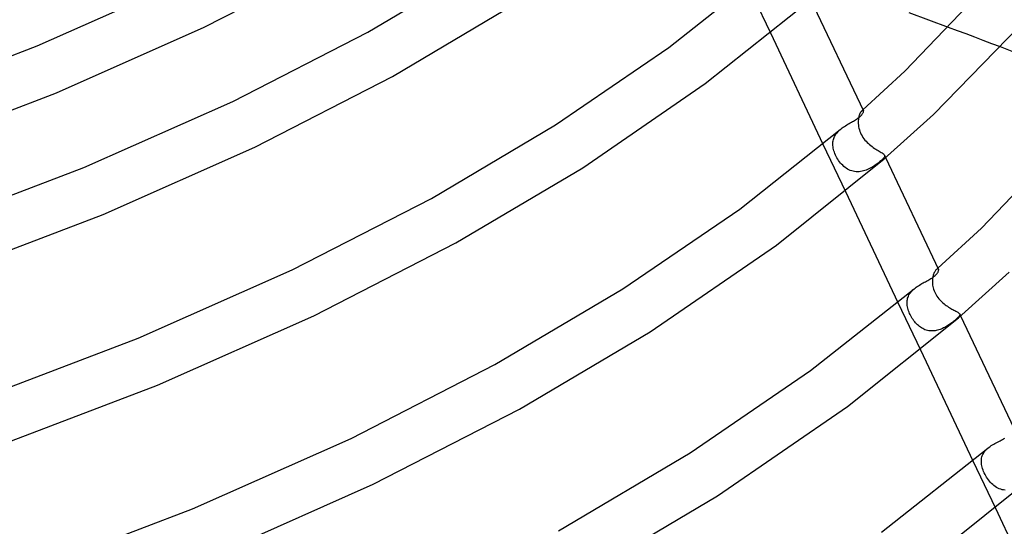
# Model space of a CAD drawing. Header units: millimetres. Extents: x -374 to 374, y -188 to 321.
# Tile 82 of 112: x 130 to 208, y 99 to 138. Entities that reach past the tile are written whole.
import ezdxf

# ---------------------------------------------------------------- set-up
doc = ezdxf.new("R2010")
doc.units = ezdxf.units.MM
doc.layers.add('HIDDEN', color=7, linetype='Continuous')
doc.layers.add('THICK', color=7, linetype='Continuous')

msp = doc.modelspace()

# ---------------------------------------------------------------- linework, layer by layer
at = {"layer": 'HIDDEN'}
for p, q in [((187.386, 141.06), (189.151, 137.335)), ((203.871, 137.516), (203.187, 137.769)), ((204.554, 137.261), (203.871, 137.516)), ((205.235, 137.006), (204.554, 137.261)), ((205.915, 136.75), (205.235, 137.006)), ((206.593, 136.494), (205.915, 136.75)), ((207.269, 136.237), (206.593, 136.494)), ((196.228, 131.047), (196.199, 130.989)), ((196.257, 131.097), (196.228, 131.047)), ((196.287, 131.141), (196.257, 131.097)), ((196.317, 131.176), (196.287, 131.141)), ((196.346, 131.205), (196.317, 131.176)), ((196.375, 131.228), (196.346, 131.205)), ((196.346, 131.205), (196.362, 131.219)), ((196.362, 131.219), (196.378, 131.233)), ((196.403, 131.242), (196.375, 131.228)), ((196.378, 131.233), (196.393, 131.247)), ((196.393, 131.247), (196.409, 131.261)), ((196.427, 131.247), (196.403, 131.242)), ((196.409, 131.261), (196.425, 131.275)), ((196.425, 131.275), (196.441, 131.289)), ((196.447, 131.245), (196.427, 131.247)), ((196.463, 131.236), (196.447, 131.245)), ((196.474, 131.219), (196.463, 131.236)), ((196.067, 130.418), (196.064, 130.318)), ((196.064, 130.318), (196.067, 130.202)), ((196.075, 130.514), (196.067, 130.418)), ((196.088, 130.606), (196.075, 130.514)), ((196.104, 130.694), (196.088, 130.606)), ((196.123, 130.776), (196.104, 130.694)), ((196.146, 130.853), (196.123, 130.776)), ((196.171, 130.924), (196.146, 130.853)), ((196.199, 130.989), (196.171, 130.924)), ((194.357, 129.437), (194.421, 129.514)), ((194.421, 129.514), (194.489, 129.588)), ((194.489, 129.588), (194.562, 129.659)), ((194.562, 129.659), (194.64, 129.728)), ((196.067, 130.202), (196.077, 130.082)), ((196.077, 130.082), (196.094, 129.959)), ((196.094, 129.959), (196.12, 129.836)), ((196.12, 129.836), (196.153, 129.712)), ((196.153, 129.712), (196.195, 129.589)), ((196.195, 129.589), (196.244, 129.467)), ((194.067, 128.677), (194.075, 128.766)), ((194.075, 128.766), (194.088, 128.854)), ((194.088, 128.854), (194.108, 128.941)), ((194.108, 128.941), (194.134, 129.028)), ((194.134, 129.028), (194.166, 129.113)), ((194.166, 129.113), (194.204, 129.196)), ((194.204, 129.196), (194.249, 129.278)), ((194.249, 129.278), (194.3, 129.359)), ((194.3, 129.359), (194.357, 129.437)), ((196.244, 129.467), (196.302, 129.346)), ((196.302, 129.346), (196.367, 129.229)), ((196.367, 129.229), (196.438, 129.116)), ((196.438, 129.116), (196.515, 129.008)), ((196.515, 129.008), (196.597, 128.906)), ((196.597, 128.906), (196.682, 128.808)), ((196.682, 128.808), (196.771, 128.716)), ((196.771, 128.716), (196.863, 128.628)), ((193.291, 128.595), (195.057, 124.868)), ((194.065, 128.586), (194.067, 128.677)), ((194.069, 128.485), (194.065, 128.586)), ((194.079, 128.381), (194.069, 128.485)), ((194.096, 128.276), (194.079, 128.381)), ((194.119, 128.169), (194.096, 128.276)), ((194.149, 128.06), (194.119, 128.169)), ((194.185, 127.949), (194.149, 128.06)), ((194.228, 127.837), (194.185, 127.949)), ((196.863, 128.628), (196.958, 128.545)), ((196.958, 128.545), (197.054, 128.466)), ((197.054, 128.466), (197.153, 128.391)), ((197.153, 128.391), (197.252, 128.319)), ((197.252, 128.319), (197.351, 128.252)), ((197.351, 128.252), (197.448, 128.189)), ((197.448, 128.189), (197.543, 128.13)), ((197.543, 128.13), (197.635, 128.075)), ((197.635, 128.075), (197.722, 128.024)), ((197.722, 128.024), (197.802, 127.976)), ((197.802, 127.976), (197.876, 127.932)), ((194.277, 127.726), (194.228, 127.837)), ((194.33, 127.615), (194.277, 127.726)), ((194.389, 127.507), (194.33, 127.615)), ((194.453, 127.4), (194.389, 127.507)), ((194.522, 127.297), (194.453, 127.4)), ((194.595, 127.196), (194.522, 127.297)), ((194.673, 127.099), (194.595, 127.196)), ((197.775, 127.207), (197.704, 127.149)), ((197.841, 127.263), (197.775, 127.207)), ((197.914, 127.328), (197.841, 127.263)), ((197.876, 127.932), (197.941, 127.891)), ((197.977, 127.388), (197.914, 127.328)), ((197.941, 127.891), (197.999, 127.853)), ((198.032, 127.444), (197.977, 127.388)), ((197.999, 127.853), (198.048, 127.816)), ((198.076, 127.497), (198.032, 127.444)), ((198.048, 127.816), (198.087, 127.78)), ((198.11, 127.545), (198.076, 127.497)), ((198.087, 127.78), (198.116, 127.746)), ((198.134, 127.59), (198.11, 127.545)), ((198.116, 127.746), (198.136, 127.712)), ((198.134, 127.716), (198.221, 127.532)), ((198.146, 127.632), (198.134, 127.59)), ((198.136, 127.712), (198.147, 127.673)), ((198.147, 127.673), (198.146, 127.632)), ((194.755, 127.006), (194.673, 127.099)), ((194.841, 126.918), (194.755, 127.006)), ((194.931, 126.836), (194.841, 126.918)), ((195.025, 126.759), (194.931, 126.836)), ((195.124, 126.689), (195.025, 126.759)), ((195.225, 126.625), (195.124, 126.689)), ((195.33, 126.569), (195.225, 126.625)), ((195.439, 126.522), (195.33, 126.569)), ((195.55, 126.482), (195.439, 126.522)), ((195.664, 126.451), (195.55, 126.482)), ((195.779, 126.429), (195.664, 126.451)), ((195.896, 126.415), (195.779, 126.429)), ((196.013, 126.411), (195.896, 126.415)), ((196.131, 126.415), (196.013, 126.411)), ((196.248, 126.427), (196.131, 126.415)), ((196.364, 126.447), (196.248, 126.427)), ((196.478, 126.473), (196.364, 126.447)), ((196.59, 126.506), (196.478, 126.473)), ((196.7, 126.545), (196.59, 126.506)), ((196.808, 126.589), (196.7, 126.545)), ((196.912, 126.636), (196.808, 126.589)), ((197.013, 126.687), (196.912, 126.636)), ((197.111, 126.741), (197.013, 126.687)), ((197.205, 126.797), (197.111, 126.741)), ((197.296, 126.854), (197.205, 126.797)), ((197.384, 126.912), (197.296, 126.854)), ((197.469, 126.971), (197.384, 126.912)), ((197.551, 127.031), (197.469, 126.971)), ((197.63, 127.091), (197.551, 127.031)), ((197.704, 127.149), (197.63, 127.091)), ((202.152, 118.643), (202.119, 118.597)), ((202.185, 118.683), (202.152, 118.643)), ((202.217, 118.715), (202.185, 118.683)), ((202.251, 118.741), (202.217, 118.715)), ((202.217, 118.715), (202.239, 118.734)), ((202.239, 118.734), (202.26, 118.753)), ((202.283, 118.759), (202.251, 118.741)), ((202.26, 118.753), (202.281, 118.771)), ((202.281, 118.771), (202.302, 118.79)), ((202.312, 118.768), (202.283, 118.759)), ((202.302, 118.79), (202.324, 118.809)), ((202.338, 118.77), (202.312, 118.768)), ((202.324, 118.809), (202.345, 118.828)), ((202.36, 118.764), (202.338, 118.77)), ((202.377, 118.751), (202.36, 118.764)), ((202.39, 118.731), (202.377, 118.751)), ((201.913, 117.903), (201.908, 117.803)), ((201.922, 117.999), (201.913, 117.903)), ((201.935, 118.091), (201.922, 117.999)), ((201.953, 118.179), (201.935, 118.091)), ((201.974, 118.263), (201.953, 118.179)), ((201.998, 118.341), (201.974, 118.263)), ((202.025, 118.414), (201.998, 118.341)), ((202.055, 118.482), (202.025, 118.414)), ((202.086, 118.543), (202.055, 118.482)), ((202.119, 118.597), (202.086, 118.543)), ((200.301, 117.044), (200.377, 117.119)), ((200.377, 117.119), (200.458, 117.192)), ((201.908, 117.803), (201.909, 117.702)), ((201.909, 117.702), (201.915, 117.599)), ((201.915, 117.599), (201.927, 117.493)), ((201.927, 117.493), (201.945, 117.385)), ((201.945, 117.385), (201.969, 117.275)), ((201.969, 117.275), (202, 117.164)), ((202, 117.164), (202.039, 117.051)), ((199.922, 116.268), (199.936, 116.362)), ((199.936, 116.362), (199.957, 116.454)), ((199.957, 116.454), (199.985, 116.544)), ((199.985, 116.544), (200.02, 116.632)), ((200.02, 116.632), (200.063, 116.719)), ((200.063, 116.719), (200.112, 116.804)), ((200.112, 116.804), (200.169, 116.886)), ((200.169, 116.886), (200.232, 116.966)), ((200.232, 116.966), (200.301, 117.044)), ((202.039, 117.051), (202.086, 116.938)), ((202.086, 116.938), (202.14, 116.826)), ((202.14, 116.826), (202.2, 116.718)), ((202.2, 116.718), (202.265, 116.614)), ((202.265, 116.614), (202.335, 116.516)), ((202.335, 116.516), (202.409, 116.421)), ((202.409, 116.421), (202.486, 116.332)), ((202.486, 116.332), (202.567, 116.247)), ((199.196, 116.131), (200.962, 112.403)), ((199.913, 116.075), (199.914, 116.173)), ((199.918, 115.978), (199.913, 116.075)), ((199.914, 116.173), (199.922, 116.268)), ((199.929, 115.879), (199.918, 115.978)), ((199.946, 115.778), (199.929, 115.879)), ((199.968, 115.676), (199.946, 115.778)), ((199.996, 115.573), (199.968, 115.676)), ((200.029, 115.471), (199.996, 115.573)), ((202.567, 116.247), (202.65, 116.166)), ((202.65, 116.166), (202.735, 116.089)), ((202.735, 116.089), (202.822, 116.016)), ((202.822, 116.016), (202.911, 115.947)), ((202.911, 115.947), (203, 115.881)), ((203, 115.881), (203.089, 115.82)), ((203.089, 115.82), (203.179, 115.761)), ((203.179, 115.761), (203.267, 115.707)), ((203.267, 115.707), (203.354, 115.655)), ((203.354, 115.655), (203.438, 115.607)), ((203.438, 115.607), (203.521, 115.561)), ((203.521, 115.561), (203.599, 115.519)), ((200.067, 115.368), (200.029, 115.471)), ((200.11, 115.266), (200.067, 115.368)), ((200.157, 115.164), (200.11, 115.266)), ((200.209, 115.063), (200.157, 115.164)), ((200.265, 114.963), (200.209, 115.063)), ((200.323, 114.867), (200.265, 114.963)), ((200.385, 114.775), (200.323, 114.867)), ((200.449, 114.685), (200.385, 114.775)), ((203.599, 115.519), (203.672, 115.48)), ((203.672, 115.48), (203.741, 115.444)), ((203.753, 114.783), (203.698, 114.736)), ((203.741, 115.444), (203.804, 115.41)), ((203.813, 114.836), (203.753, 114.783)), ((203.804, 115.41), (203.861, 115.378)), ((203.867, 114.886), (203.813, 114.836)), ((203.861, 115.378), (203.911, 115.348)), ((203.915, 114.932), (203.867, 114.886)), ((203.911, 115.348), (203.955, 115.319)), ((203.958, 114.976), (203.915, 114.932)), ((203.955, 115.319), (203.991, 115.292)), ((203.993, 115.016), (203.958, 114.976)), ((203.991, 115.292), (204.02, 115.265)), ((204.022, 115.054), (203.993, 115.016)), ((204.02, 115.265), (204.042, 115.239)), ((204.044, 115.089), (204.022, 115.054)), ((204.042, 115.239), (204.057, 115.212)), ((204.059, 115.122), (204.044, 115.089)), ((204.055, 115.217), (204.125, 115.069)), ((204.057, 115.212), (204.066, 115.183)), ((204.066, 115.153), (204.059, 115.122)), ((204.066, 115.183), (204.066, 115.153)), ((200.516, 114.6), (200.449, 114.685)), ((200.585, 114.519), (200.516, 114.6)), ((200.656, 114.442), (200.585, 114.519)), ((200.73, 114.368), (200.656, 114.442)), ((200.806, 114.299), (200.73, 114.368)), ((200.885, 114.234), (200.806, 114.299)), ((200.967, 114.173), (200.885, 114.234)), ((201.052, 114.118), (200.967, 114.173)), ((201.14, 114.067), (201.052, 114.118)), ((201.23, 114.022), (201.14, 114.067)), ((201.323, 113.982), (201.23, 114.022)), ((201.418, 113.949), (201.323, 113.982)), ((202.51, 113.996), (202.413, 113.964)), ((202.604, 114.033), (202.51, 113.996)), ((202.697, 114.073), (202.604, 114.033)), ((202.788, 114.116), (202.697, 114.073)), ((202.877, 114.162), (202.788, 114.116)), ((202.963, 114.21), (202.877, 114.162)), ((203.048, 114.261), (202.963, 114.21)), ((203.131, 114.313), (203.048, 114.261)), ((203.211, 114.366), (203.131, 114.313)), ((203.29, 114.42), (203.211, 114.366)), ((203.365, 114.474), (203.29, 114.42)), ((203.438, 114.529), (203.365, 114.474)), ((203.509, 114.583), (203.438, 114.529)), ((203.575, 114.635), (203.509, 114.583)), ((203.638, 114.686), (203.575, 114.635)), ((203.698, 114.736), (203.638, 114.686)), ((201.514, 113.922), (201.418, 113.949)), ((201.613, 113.901), (201.514, 113.922)), ((201.713, 113.887), (201.613, 113.901)), ((201.813, 113.88), (201.713, 113.887)), ((201.914, 113.879), (201.813, 113.88)), ((202.014, 113.884), (201.914, 113.879)), ((202.115, 113.896), (202.014, 113.884)), ((202.215, 113.913), (202.115, 113.896)), ((202.315, 113.936), (202.215, 113.913)), ((202.413, 113.964), (202.315, 113.936)), ((205.785, 103.866), (205.807, 103.962)), ((205.807, 103.962), (205.838, 104.058)), ((205.838, 104.058), (205.877, 104.151)), ((205.877, 104.151), (205.924, 104.242)), ((205.924, 104.242), (205.979, 104.33)), ((205.979, 104.33), (206.043, 104.417)), ((206.043, 104.417), (206.115, 104.5)), ((206.115, 104.5), (206.194, 104.58)), ((206.194, 104.58), (206.279, 104.657)), ((205.101, 103.666), (206.868, 99.937)), ((205.763, 103.668), (205.77, 103.768)), ((205.763, 103.566), (205.763, 103.668)), ((205.77, 103.466), (205.763, 103.566)), ((205.77, 103.768), (205.785, 103.866)), ((205.783, 103.364), (205.77, 103.466)), ((205.802, 103.259), (205.783, 103.364)), ((205.828, 103.152), (205.802, 103.259)), ((205.86, 103.042), (205.828, 103.152)), ((205.898, 102.93), (205.86, 103.042)), ((205.943, 102.817), (205.898, 102.93)), ((205.993, 102.703), (205.943, 102.817)), ((206.049, 102.59), (205.993, 102.703)), ((206.109, 102.479), (206.049, 102.59)), ((206.174, 102.37), (206.109, 102.479)), ((206.244, 102.264), (206.174, 102.37)), ((206.318, 102.16), (206.244, 102.264)), ((206.397, 102.06), (206.318, 102.16)), ((206.479, 101.964), (206.397, 102.06)), ((206.566, 101.873), (206.479, 101.964)), ((206.657, 101.787), (206.566, 101.873)), ((206.752, 101.707), (206.657, 101.787)), ((206.851, 101.634), (206.752, 101.707)), ((206.954, 101.568), (206.851, 101.634)), ((207.061, 101.51), (206.954, 101.568)), ((207.171, 101.46), (207.061, 101.51)), ((207.284, 101.419), (207.171, 101.46)), ((207.4, 101.387), (207.284, 101.419)), ((207.518, 101.364), (207.4, 101.387)), ((207.638, 101.352), (207.518, 101.364))]:
    msp.add_line(p, q, dxfattribs=at)
at = {"layer": 'THICK'}
for p, q in [((144.57, 137.783), (155.12, 143.201)), ((157.449, 137.412), (166.921, 143.019)), ((181.154, 136.205), (188.826, 142.268)), ((199.743, 134.321), (207.155, 142.074)), ((131.419, 136.324), (142.846, 141.393)), ((159.382, 133.91), (169.067, 139.644)), ((184.023, 133.352), (192.268, 139.951)), ((192.318, 139.994), (196.474, 131.22)), ((201.629, 138.342), (200.066, 138.91)), ((203.187, 137.769), (201.629, 138.342)), ((132.941, 132.625), (144.57, 137.783)), ((146.819, 131.953), (157.449, 137.412)), ((189.151, 137.335), (193.291, 128.595)), ((201.988, 130.932), (208.829, 137.917)), ((118.965, 131.583), (131.419, 136.324)), ((172.226, 130.107), (181.154, 136.205)), ((208.719, 135.681), (207.269, 136.237)), ((196.441, 131.289), (199.743, 134.321)), ((148.543, 128.344), (159.382, 133.91)), ((120.292, 127.81), (132.941, 132.625)), ((174.372, 126.731), (184.023, 133.352)), ((135.073, 126.743), (146.819, 131.953)), ((196.412, 130.993), (196.438, 131.035)), ((196.438, 131.035), (196.457, 131.075)), ((196.457, 131.075), (196.47, 131.112)), ((196.47, 131.112), (196.479, 131.145)), ((196.48, 131.199), (196.474, 131.219)), ((196.479, 131.145), (196.482, 131.174)), ((196.482, 131.174), (196.48, 131.199)), ((195.435, 130.254), (195.524, 130.305)), ((195.524, 130.305), (195.611, 130.355)), ((195.611, 130.355), (195.696, 130.405)), ((195.696, 130.405), (195.778, 130.455)), ((195.778, 130.455), (195.857, 130.504)), ((195.857, 130.504), (195.932, 130.553)), ((195.932, 130.553), (196.003, 130.602)), ((196.003, 130.602), (196.07, 130.65)), ((196.07, 130.65), (196.133, 130.699)), ((196.133, 130.699), (196.191, 130.747)), ((196.191, 130.747), (196.249, 130.799)), ((196.249, 130.799), (196.3, 130.851)), ((196.3, 130.851), (196.344, 130.9)), ((196.344, 130.9), (196.381, 130.947)), ((196.381, 130.947), (196.412, 130.993)), ((198.114, 127.438), (201.988, 130.932)), ((162.451, 124.32), (172.226, 130.107)), ((186.732, 123.48), (194.64, 129.728)), ((194.64, 129.728), (194.721, 129.794)), ((194.721, 129.794), (194.805, 129.858)), ((194.805, 129.858), (194.892, 129.92)), ((194.892, 129.92), (194.981, 129.98)), ((194.981, 129.98), (195.071, 130.037)), ((195.071, 130.037), (195.162, 130.094)), ((195.162, 130.094), (195.254, 130.148)), ((195.254, 130.148), (195.345, 130.202)), ((195.345, 130.202), (195.435, 130.254)), ((205.76, 121.966), (213.398, 129.965)), ((136.595, 123.044), (148.543, 128.344)), ((189.62, 120.64), (198.114, 127.438)), ((198.221, 127.532), (202.39, 118.731)), ((122.272, 121.87), (135.073, 126.743)), ((164.384, 120.818), (174.372, 126.731)), ((195.057, 124.868), (199.196, 116.131)), ((151.482, 118.688), (162.451, 124.32)), ((177.531, 117.195), (186.732, 123.48)), ((123.599, 118.097), (136.595, 123.044)), ((202.345, 118.828), (205.76, 121.966)), ((153.207, 115.078), (164.384, 120.818)), ((179.677, 113.819), (189.62, 120.64)), ((139.362, 113.311), (151.482, 118.688)), ((202.388, 118.601), (202.397, 118.64)), ((202.398, 118.706), (202.39, 118.731)), ((202.397, 118.64), (202.401, 118.676)), ((202.401, 118.676), (202.398, 118.706)), ((201.446, 117.808), (201.534, 117.857)), ((201.534, 117.857), (201.619, 117.905)), ((201.619, 117.905), (201.702, 117.952)), ((201.702, 117.952), (201.781, 118)), ((201.781, 118), (201.857, 118.048)), ((201.857, 118.048), (201.929, 118.096)), ((201.929, 118.096), (201.996, 118.143)), ((201.996, 118.143), (202.058, 118.191)), ((202.058, 118.191), (202.116, 118.239)), ((202.116, 118.239), (202.18, 118.297)), ((202.18, 118.297), (202.234, 118.354)), ((202.234, 118.354), (202.281, 118.409)), ((202.281, 118.409), (202.319, 118.461)), ((202.319, 118.461), (202.349, 118.511)), ((202.349, 118.511), (202.372, 118.557)), ((202.372, 118.557), (202.388, 118.601)), ((203.959, 114.925), (207.947, 118.521)), ((167.454, 111.229), (177.531, 117.195)), ((192.314, 110.757), (200.458, 117.192)), ((200.458, 117.192), (200.539, 117.257)), ((200.539, 117.257), (200.623, 117.321)), ((200.623, 117.321), (200.71, 117.382)), ((200.71, 117.382), (200.8, 117.441)), ((200.8, 117.441), (200.892, 117.498)), ((200.892, 117.498), (200.985, 117.553)), ((200.985, 117.553), (201.078, 117.607)), ((201.078, 117.607), (201.172, 117.659)), ((201.172, 117.659), (201.264, 117.71)), ((201.264, 117.71), (201.356, 117.759)), ((201.356, 117.759), (201.446, 117.808)), ((140.885, 109.612), (153.207, 115.078)), ((195.219, 107.929), (203.959, 114.925)), ((204.125, 115.069), (208.308, 106.239)), ((126.155, 108.284), (139.362, 113.311)), ((169.387, 107.727), (179.677, 113.819)), ((200.962, 112.403), (205.101, 103.666)), ((156.146, 105.422), (167.454, 111.229)), ((182.836, 104.283), (192.314, 110.757)), ((127.481, 104.51), (140.885, 109.612)), ((184.982, 100.907), (195.219, 107.929)), ((157.87, 101.813), (169.387, 107.727)), ((143.652, 99.88), (156.146, 105.422)), ((206.28, 104.658), (206.364, 104.726)), ((206.364, 104.726), (206.452, 104.791)), ((206.452, 104.791), (206.544, 104.854)), ((206.544, 104.854), (206.638, 104.914)), ((206.638, 104.914), (206.735, 104.972)), ((206.735, 104.972), (206.834, 105.028)), ((206.834, 105.028), (206.933, 105.082)), ((206.933, 105.082), (207.033, 105.135)), ((207.033, 105.135), (207.132, 105.186)), ((207.132, 105.186), (207.23, 105.236)), ((207.23, 105.236), (207.326, 105.285)), ((207.326, 105.285), (207.421, 105.334)), ((207.421, 105.334), (207.513, 105.382)), ((207.513, 105.382), (207.601, 105.431)), ((172.457, 98.138), (182.836, 104.283)), ((197.898, 98.035), (206.28, 104.658)), ((200.814, 95.216), (209.805, 102.412)), ((145.174, 96.181), (157.87, 101.813)), ((174.39, 94.636), (184.982, 100.907)), ((130.037, 94.698), (143.652, 99.88)), ((206.868, 99.937), (211.006, 91.202))]:
    msp.add_line(p, q, dxfattribs=at)

doc.saveas('drawing.dxf')
